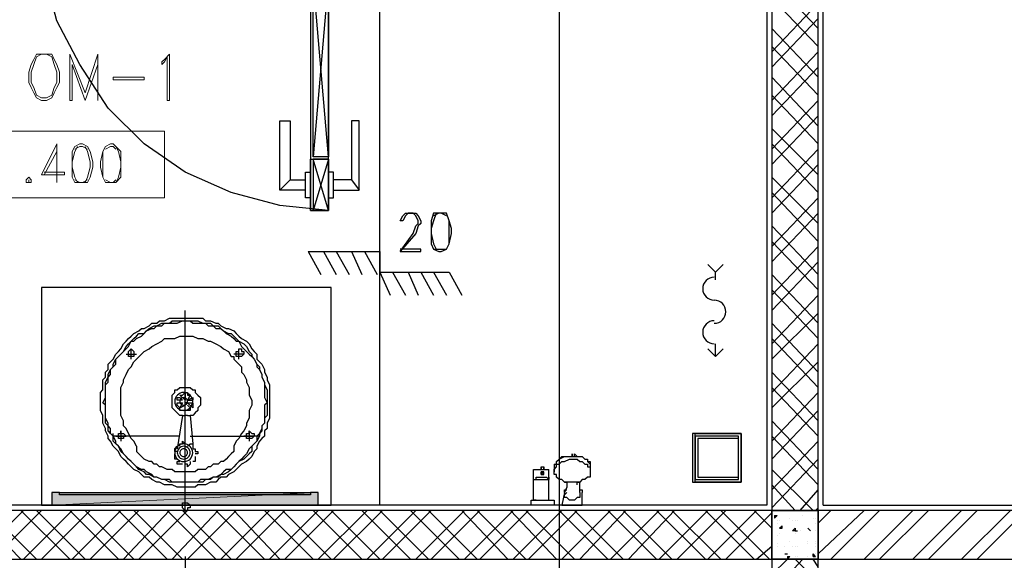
# Model space of a CAD drawing. Header units: millimetres. Extents: x 0 to 420, y 0 to 297.
# Tile 53 of 95: x 170 to 186, y 173 to 182. Entities that reach past the tile are written whole.
import ezdxf

# ---------------------------------------------------------------- set-up
doc = ezdxf.new("R2010")
doc.units = ezdxf.units.MM
doc.layers.add('FILL_FFFFFF', color=7, linetype='Continuous', true_color=0xffffff)
doc.layers.add('LINE_FFFFFF', color=7, linetype='Continuous', true_color=0xffffff)
doc.layers.add('LINE_000000', color=7, linetype='Continuous')

msp = doc.modelspace()

# ---------------------------------------------------------------- hatches: boundary and pattern name
at = {"layer": 'FILL_FFFFFF'}
h = msp.add_hatch(color=7, dxfattribs=at)
h.dxf.hatch_style = 1
h.paths.add_polyline_path([(170.646, 174.202), (175.048, 174.202), (170.646, 173.99), (170.646, 174.202)])
h = msp.add_hatch(color=7, dxfattribs=at)
h.dxf.hatch_style = 1
h.paths.add_polyline_path([(175.048, 174.202), (170.646, 173.99), (175.048, 173.99), (175.048, 174.202)])

# ---------------------------------------------------------------- linework, layer by layer
at = {"layer": 'LINE_000000', "lineweight": 25}
for p, q in [((179.028, 231.606), (179.028, 85.937)), ((183.388, 173.99), (183.388, 184.531)), ((176.064, 173.99), (176.064, 183.557)), ((175.218, 179.747), (174.964, 182.711)), ((175.218, 182.711), (174.964, 179.747)), ((183.303, 181.864), (182.541, 182.668)), ((183.303, 181.568), (182.541, 182.372)), ((182.541, 181.483), (183.303, 182.287)), ((182.541, 181.229), (183.303, 182.033)), ((183.303, 181.06), (182.541, 181.864)), ((183.303, 180.763), (182.541, 181.568)), ((182.541, 180.679), (183.303, 181.483)), ((182.541, 180.425), (183.303, 181.229)), ((183.303, 180.255), (182.541, 181.06)), ((183.303, 179.959), (182.541, 180.763)), ((182.541, 179.874), (183.303, 180.679)), ((182.541, 179.62), (183.303, 180.425)), ((183.303, 179.451), (182.541, 180.213)), ((183.303, 179.155), (182.541, 179.959)), ((182.541, 179.07), (183.303, 179.874)), ((175.218, 179.705), (174.964, 178.858)), ((175.218, 178.858), (174.964, 179.705)), ((182.541, 178.816), (183.303, 179.62)), ((183.303, 178.647), (182.541, 179.409)), ((174.583, 179.366), (174.413, 179.197)), ((175.599, 179.366), (175.726, 179.197)), ((183.303, 178.35), (182.541, 179.155)), ((182.541, 178.266), (183.303, 179.07)), ((182.541, 178.012), (183.303, 178.816)), ((176.403, 178.689), (176.403, 178.689)), ((183.303, 177.8), (182.541, 178.604)), ((183.303, 177.546), (182.541, 178.35)), ((182.541, 177.461), (183.303, 178.266)), ((174.879, 178.181), (176.064, 178.181)), ((174.879, 178.181), (175.091, 177.8)), ((175.133, 178.181), (175.345, 177.8)), ((175.345, 178.181), (175.556, 177.8)), ((175.599, 178.181), (175.768, 177.8)), ((175.81, 178.181), (176.022, 177.8)), ((176.064, 178.181), (176.064, 177.842)), ((182.541, 177.207), (183.303, 178.012)), ((176.064, 177.842), (177.207, 177.842)), ((176.064, 177.842), (176.234, 177.461)), ((176.276, 177.842), (176.488, 177.461)), ((176.53, 177.842), (176.699, 177.461)), ((176.742, 177.842), (176.953, 177.461)), ((176.953, 177.842), (177.165, 177.461)), ((177.207, 177.842), (177.419, 177.461)), ((181.61, 177.715), (181.61, 177.842)), ((183.303, 176.996), (182.541, 177.8)), ((183.303, 176.742), (182.541, 177.546)), ((182.541, 176.657), (183.303, 177.461)), ((172.847, 173.863), (172.847, 177.207)), ((182.541, 176.403), (183.303, 177.165)), ((183.303, 176.191), (182.541, 176.996)), ((181.61, 176.445), (181.61, 176.657)), ((183.303, 175.937), (182.541, 176.742)), ((182.541, 175.853), (183.303, 176.657)), ((171.873, 176.488), (172.043, 176.488)), ((171.958, 176.403), (171.958, 176.572)), ((172, 176.488), (172, 176.488)), ((173.821, 176.488), (173.651, 176.488)), ((173.736, 176.403), (173.736, 176.572)), ((173.821, 176.488), (173.821, 176.488)), ((182.541, 175.599), (183.303, 176.361)), ((183.303, 175.387), (182.541, 176.191)), ((172.762, 175.81), (172.847, 175.726)), ((183.303, 175.133), (182.541, 175.937)), ((182.541, 175.048), (183.303, 175.853)), ((172.72, 175.726), (172.72, 175.726)), ((172.805, 175.726), (172.72, 175.726)), ((172.762, 175.768), (172.805, 175.726)), ((172.847, 175.556), (172.847, 175.641)), ((172.847, 175.556), (172.847, 175.641)), ((172.889, 175.726), (172.974, 175.726)), ((172.889, 175.683), (172.974, 175.683)), ((172.889, 175.683), (172.974, 175.599)), ((172.889, 175.641), (172.932, 175.599)), ((172.974, 175.768), (172.974, 175.768)), ((172.974, 175.768), (172.974, 175.726)), ((172.974, 175.683), (172.974, 175.683)), ((172.805, 175.472), (172.72, 174.921)), ((172.805, 175.472), (172.805, 175.472)), ((172.805, 175.472), (172.847, 175.472)), ((172.889, 175.472), (172.847, 175.472)), ((172.889, 175.472), (172.889, 175.472)), ((172.889, 175.472), (172.932, 175.472)), ((172.932, 175.472), (172.974, 175.006)), ((182.541, 174.752), (183.303, 175.556)), ((183.303, 174.583), (182.541, 175.387)), ((171.789, 175.218), (171.789, 175.048)), ((173.905, 175.218), (173.905, 175.048)), ((171.873, 175.133), (171.873, 175.133)), ((172.932, 175.133), (173.99, 175.133)), ((173.99, 175.133), (173.821, 175.133)), ((173.99, 175.133), (173.99, 175.133)), ((173.99, 175.133), (173.99, 175.133)), ((183.303, 174.329), (182.541, 175.133)), ((182.541, 174.244), (183.303, 175.048)), ((172.043, 174.964), (172.043, 174.879)), ((172.762, 174.964), (172.762, 174.964)), ((172.847, 174.837), (172.847, 174.837)), ((172.847, 174.837), (172.847, 174.837)), ((173.651, 174.964), (173.651, 174.879)), ((172.72, 174.752), (172.72, 174.752)), ((172.805, 174.667), (172.805, 174.667)), ((173.016, 174.794), (173.016, 174.794)), ((178.943, 174.667), (178.943, 174.667)), ((178.943, 174.667), (178.943, 174.667)), ((178.943, 174.667), (178.943, 174.54)), ((179.197, 174.794), (179.197, 174.794)), ((179.536, 174.667), (179.536, 174.54)), ((182.541, 173.948), (183.303, 174.752)), ((178.731, 174.625), (178.731, 174.583)), ((178.731, 174.625), (178.731, 174.625)), ((178.731, 174.625), (178.774, 174.625)), ((178.731, 174.625), (178.731, 174.625)), ((178.731, 174.583), (178.731, 174.583)), ((178.731, 174.498), (178.731, 174.498)), ((178.731, 174.498), (178.731, 174.498)), ((178.731, 174.498), (178.731, 174.498)), ((178.731, 174.498), (178.731, 174.498)), ((178.774, 174.583), (178.774, 174.625)), ((178.774, 174.625), (178.774, 174.625)), ((178.774, 174.625), (178.774, 174.583)), ((178.774, 174.625), (178.774, 174.625)), ((178.774, 174.583), (178.774, 174.583)), ((178.774, 174.583), (178.774, 174.583)), ((178.858, 174.583), (178.858, 174.583)), ((178.943, 174.54), (178.943, 174.54)), ((179.536, 174.54), (179.536, 174.54)), ((183.219, 173.905), (182.541, 174.583)), ((178.604, 174.413), (178.604, 174.413)), ((178.604, 174.413), (178.604, 174.413)), ((178.604, 174.413), (178.604, 174.413)), ((178.604, 174.413), (178.647, 174.413)), ((178.647, 174.413), (178.647, 174.456)), ((178.647, 174.413), (178.647, 174.456)), ((178.647, 174.413), (178.647, 174.413)), ((178.647, 174.413), (178.647, 174.413)), ((178.647, 174.413), (178.647, 174.413)), ((178.647, 174.413), (178.647, 174.413)), ((178.816, 174.456), (178.858, 174.413)), ((178.858, 174.456), (178.858, 174.413)), ((178.858, 174.413), (178.858, 174.413)), ((178.858, 174.413), (178.858, 174.413)), ((178.858, 174.413), (178.858, 174.413)), ((178.858, 174.413), (178.858, 174.413)), ((178.858, 174.075), (178.858, 174.413)), ((178.858, 174.413), (178.858, 174.413)), ((179.155, 174.371), (179.155, 174.371)), ((179.155, 174.371), (179.155, 174.329)), ((179.366, 174.371), (179.366, 174.371)), ((182.922, 173.905), (182.541, 174.329)), ((179.366, 174.244), (179.366, 174.244)), ((183.007, 173.905), (183.303, 174.244)), ((178.562, 174.075), (178.562, 174.075)), ((178.858, 174.075), (178.858, 174.075)), ((178.943, 174.075), (178.943, 174.075)), ((179.155, 174.117), (179.155, 174.117)), ((179.366, 174.117), (179.366, 174.117)), ((170.138, 173.101), (169.333, 173.905)), ((169.376, 173.101), (170.18, 173.905)), ((170.392, 173.101), (169.587, 173.905)), ((169.672, 173.101), (170.476, 173.905)), ((170.942, 173.101), (170.138, 173.905)), ((170.18, 173.101), (170.984, 173.905)), ((171.196, 173.101), (170.392, 173.905)), ((170.476, 173.101), (171.281, 173.905)), ((171.746, 173.101), (170.942, 173.905)), ((170.984, 173.101), (171.789, 173.905)), ((172, 173.101), (171.196, 173.905)), ((171.281, 173.101), (172.085, 173.905)), ((172.551, 173.101), (171.746, 173.905)), ((171.831, 173.101), (172.593, 173.905)), ((172.805, 173.101), (172, 173.905)), ((172.085, 173.101), (172.889, 173.905)), ((173.355, 173.101), (172.551, 173.905)), ((172.635, 173.101), (173.397, 173.905)), ((173.609, 173.101), (172.805, 173.905)), ((172.889, 173.101), (173.694, 173.905)), ((174.159, 173.101), (173.355, 173.905)), ((173.44, 173.101), (174.244, 173.905)), ((174.413, 173.101), (173.651, 173.905)), ((173.694, 173.101), (174.498, 173.905)), ((174.964, 173.101), (174.159, 173.905)), ((174.244, 173.101), (175.048, 173.905)), ((175.26, 173.101), (174.456, 173.905)), ((174.498, 173.101), (175.302, 173.905)), ((175.768, 173.101), (174.964, 173.905)), ((175.048, 173.101), (175.853, 173.905)), ((176.064, 173.101), (175.26, 173.905)), ((175.302, 173.101), (176.107, 173.905)), ((176.572, 173.101), (175.768, 173.905)), ((175.853, 173.101), (176.657, 173.905)), ((176.869, 173.101), (176.064, 173.905)), ((176.107, 173.101), (176.911, 173.905)), ((177.377, 173.101), (176.572, 173.905)), ((176.657, 173.101), (177.461, 173.905)), ((177.673, 173.101), (176.869, 173.905)), ((176.911, 173.101), (177.715, 173.905)), ((178.181, 173.101), (177.419, 173.905)), ((177.461, 173.101), (178.266, 173.905)), ((178.477, 173.101), (177.673, 173.905)), ((177.715, 173.101), (178.52, 173.905)), ((178.985, 173.101), (178.223, 173.905)), ((178.266, 173.101), (179.07, 173.905)), ((179.282, 173.101), (178.477, 173.905)), ((178.52, 173.101), (179.324, 173.905)), ((178.562, 173.99), (178.562, 173.99)), ((178.943, 173.99), (178.943, 173.99)), ((179.832, 173.101), (179.028, 173.905)), ((179.07, 173.101), (179.874, 173.905)), ((180.086, 173.101), (179.282, 173.905)), ((179.366, 173.101), (180.128, 173.905)), ((179.409, 173.99), (179.409, 173.99)), ((180.636, 173.101), (179.832, 173.905)), ((179.874, 173.101), (180.679, 173.905)), ((180.89, 173.101), (180.086, 173.905)), ((180.171, 173.101), (180.933, 173.905)), ((181.441, 173.101), (180.636, 173.905)), ((180.679, 173.101), (181.483, 173.905)), ((181.695, 173.101), (180.89, 173.905)), ((180.975, 173.101), (181.779, 173.905)), ((182.245, 173.101), (181.441, 173.905)), ((181.483, 173.101), (182.287, 173.905)), ((182.499, 173.101), (181.695, 173.905)), ((181.779, 173.101), (182.541, 173.863)), ((182.541, 173.609), (182.245, 173.905)), ((182.541, 173.905), (182.499, 173.905)), ((183.261, 173.905), (183.303, 173.948)), ((183.303, 173.186), (184.065, 173.905)), ((183.303, 173.694), (183.515, 173.905)), ((183.515, 173.101), (184.319, 173.905)), ((184.065, 173.101), (184.87, 173.905)), ((184.319, 173.101), (185.124, 173.905)), ((184.87, 173.101), (185.674, 173.905)), ((185.124, 173.101), (185.928, 173.905)), ((185.674, 173.101), (186.478, 173.905)), ((185.928, 173.101), (186.732, 173.905)), ((182.584, 173.821), (182.626, 173.821)), ((182.584, 173.821), (182.584, 173.778)), ((182.584, 173.778), (182.626, 173.821)), ((182.626, 173.736), (182.626, 173.736)), ((182.626, 173.694), (182.626, 173.694)), ((182.668, 173.736), (182.668, 173.736)), ((182.838, 173.778), (182.838, 173.778)), ((182.88, 173.736), (182.88, 173.736)), ((182.922, 173.736), (182.922, 173.736)), ((182.965, 173.736), (182.965, 173.736)), ((183.049, 173.821), (183.049, 173.821)), ((183.219, 173.778), (183.219, 173.778)), ((183.261, 173.778), (183.261, 173.778)), ((183.261, 173.694), (183.261, 173.694)), ((182.668, 173.609), (182.711, 173.651)), ((182.668, 173.609), (182.711, 173.609)), ((182.668, 173.524), (182.668, 173.524)), ((182.668, 173.524), (182.668, 173.524)), ((182.711, 173.609), (182.711, 173.651)), ((182.88, 173.567), (182.88, 173.567)), ((182.922, 173.567), (182.965, 173.567)), ((182.922, 173.567), (182.965, 173.567)), ((182.922, 173.524), (182.922, 173.524)), ((182.965, 173.567), (182.965, 173.567)), ((183.007, 173.567), (183.007, 173.567)), ((183.134, 173.609), (183.134, 173.609)), ((183.134, 173.609), (183.176, 173.567)), ((183.176, 173.567), (183.134, 173.609)), ((183.261, 173.567), (183.261, 173.567)), ((183.303, 173.609), (183.303, 173.609)), ((182.626, 173.482), (182.626, 173.482)), ((182.626, 173.355), (182.626, 173.355)), ((182.838, 173.397), (182.838, 173.397)), ((183.134, 173.397), (183.134, 173.397)), ((183.134, 173.355), (183.134, 173.355)), ((183.261, 173.397), (183.261, 173.397)), ((183.261, 173.397), (183.261, 173.397)), ((183.261, 173.355), (183.261, 173.355)), ((183.303, 173.313), (183.303, 173.355)), ((182.287, 173.101), (182.541, 173.313)), ((182.541, 173.228), (182.541, 173.228)), ((182.626, 173.313), (182.626, 173.313)), ((182.753, 173.313), (182.753, 173.313)), ((182.88, 173.313), (182.88, 173.313)), ((182.922, 173.313), (182.922, 173.313)), ((182.965, 173.313), (182.965, 173.313)), ((183.261, 173.313), (183.261, 173.313)), ((183.303, 173.313), (183.303, 173.313)), ((172.847, 173.143), (172.847, 169.799)), ((182.541, 172.847), (182.795, 173.101)), ((182.541, 172.551), (183.049, 173.101)), ((182.753, 173.186), (182.795, 173.186)), ((182.753, 173.186), (182.795, 173.186)), ((182.795, 173.186), (182.795, 173.186)), ((182.795, 173.143), (182.838, 173.143)), ((182.795, 173.143), (182.795, 173.101)), ((182.795, 173.101), (182.838, 173.143)), ((182.922, 173.143), (182.922, 173.143)), ((183.303, 172.72), (182.922, 173.101)), ((182.965, 173.143), (182.965, 173.143)), ((183.134, 173.143), (183.134, 173.143)), ((183.219, 173.143), (183.219, 173.186)), ((183.261, 173.143), (183.219, 173.186)), ((183.219, 173.143), (183.261, 173.143)), ((183.303, 172.974), (183.219, 173.101)), ((183.261, 173.186), (183.261, 173.186))]:
    msp.add_line(p, q, dxfattribs=at)
at = {"layer": 'LINE_000000', "lineweight": 5}
msp.add_line((171.196, 173.99), (165.566, 173.99), dxfattribs=at)
at = {"layer": 'LINE_000000', "lineweight": 25}
for points in [[(175.218, 178.858), (174.413, 178.943), (173.609, 179.155), (172.847, 179.493), (172.17, 179.959), (171.577, 180.552), (171.111, 181.271), (170.73, 181.991), (170.519, 182.795), (170.476, 183.642)], [(182.457, 183.557), (182.457, 173.99), (163.28, 173.99), (163.28, 183.557)], [(175.048, 182.711), (174.921, 182.711), (174.921, 179.705), (175.218, 179.705), (174.964, 179.705), (174.964, 178.858), (175.218, 178.858), (175.218, 179.705), (175.218, 178.858), (174.921, 178.858), (174.921, 179.705), (175.218, 179.705)], [(174.837, 179.197), (174.413, 179.197), (174.413, 180.34), (174.583, 180.34), (174.583, 179.366), (174.837, 179.366)], [(175.302, 179.197), (175.726, 179.197), (175.726, 180.34), (175.599, 180.34), (175.599, 179.366), (175.302, 179.366)], [(174.921, 179.747), (174.921, 178.858), (175.218, 178.858)], [(174.921, 179.07), (174.837, 179.07), (174.837, 179.493), (174.921, 179.493)], [(175.218, 179.07), (175.302, 179.07), (175.302, 179.493), (175.218, 179.493)], [(176.403, 178.181), (176.615, 178.477), (176.657, 178.604), (176.699, 178.647), (176.699, 178.689), (176.657, 178.774), (176.615, 178.816), (176.53, 178.816), (176.488, 178.774), (176.445, 178.689), (176.403, 178.689), (176.445, 178.774), (176.488, 178.816), (176.53, 178.816), (176.615, 178.816), (176.657, 178.816), (176.699, 178.774), (176.742, 178.689), (176.742, 178.647), (176.699, 178.604), (176.657, 178.477), (176.403, 178.181), (176.742, 178.181), (176.742, 178.223), (176.403, 178.223)], [(176.996, 178.816), (176.953, 178.689), (176.911, 178.562), (176.911, 178.477), (176.953, 178.308), (176.996, 178.223)], [(176.953, 178.223), (177.038, 178.223), (177.08, 178.223), (177.165, 178.223), (177.207, 178.308), (177.207, 178.477), (177.207, 178.562), (177.207, 178.689), (177.165, 178.816)], [(177.165, 178.774), (177.08, 178.816), (177.038, 178.816), (176.953, 178.774)], [(181.737, 177.969), (181.61, 177.842), (181.483, 177.969)], [(181.589, 177.758), (181.55, 177.754), (181.515, 177.743), (181.482, 177.725), (181.454, 177.702), (181.431, 177.674), (181.413, 177.641), (181.402, 177.606), (181.398, 177.567), (181.402, 177.529), (181.413, 177.493), (181.431, 177.461), (181.454, 177.432), (181.482, 177.409), (181.515, 177.392), (181.55, 177.381), (181.589, 177.377)], [(181.589, 176.996), (181.627, 177), (181.663, 177.011), (181.695, 177.028), (181.724, 177.051), (181.747, 177.08), (181.764, 177.112), (181.775, 177.148), (181.779, 177.186), (181.775, 177.225), (181.764, 177.26), (181.747, 177.293), (181.724, 177.321), (181.695, 177.344), (181.663, 177.362), (181.627, 177.373), (181.589, 177.377)], [(181.589, 177.038), (181.55, 177.034), (181.515, 177.023), (181.482, 177.005), (181.454, 176.982), (181.431, 176.954), (181.413, 176.922), (181.402, 176.886), (181.398, 176.847), (181.402, 176.809), (181.413, 176.773), (181.431, 176.741), (181.454, 176.713), (181.482, 176.69), (181.515, 176.672), (181.55, 176.661), (181.589, 176.657)], [(172.043, 174.964), (172, 175.048), (171.958, 175.091), (171.916, 175.175), (171.873, 175.26), (171.831, 175.302), (171.831, 175.387), (171.789, 175.472), (171.789, 175.556), (171.789, 175.641), (171.789, 175.683), (171.789, 175.768), (171.789, 175.853), (171.789, 175.937), (171.831, 176.022), (171.831, 176.064), (171.873, 176.149), (171.916, 176.234), (171.958, 176.276), (172, 176.361), (172.043, 176.403), (172.127, 176.488), (172.17, 176.53), (172.254, 176.572), (172.297, 176.615), (172.381, 176.657), (172.466, 176.699), (172.508, 176.742), (172.593, 176.742), (172.678, 176.742), (172.762, 176.784), (172.847, 176.784), (172.932, 176.784), (172.974, 176.784), (173.059, 176.742), (173.143, 176.742), (173.228, 176.699), (173.27, 176.699), (173.355, 176.657), (173.44, 176.615), (173.482, 176.572), (173.567, 176.53), (173.609, 176.445), (173.651, 176.445), (173.651, 176.403), (173.736, 176.318), (173.778, 176.276), (173.778, 176.191), (173.821, 176.149), (173.863, 176.064), (173.863, 176.022), (173.905, 175.937), (173.905, 175.853), (173.905, 175.81), (173.948, 175.726), (173.948, 175.641), (173.905, 175.556), (173.905, 175.514), (173.905, 175.429), (173.863, 175.345), (173.863, 175.302), (173.821, 175.218), (173.778, 175.175), (173.736, 175.091), (173.694, 175.048), (173.651, 174.964)], [(181.737, 176.572), (181.61, 176.445), (181.483, 176.572)], [(172.805, 175.472), (172.762, 175.472), (172.72, 175.514), (172.678, 175.556), (172.635, 175.599), (172.635, 175.641), (172.635, 175.683), (172.635, 175.726), (172.635, 175.768), (172.635, 175.81), (172.678, 175.853), (172.678, 175.895), (172.72, 175.895), (172.762, 175.937), (172.805, 175.937), (172.889, 175.937), (172.932, 175.937), (172.974, 175.895), (173.016, 175.895), (173.016, 175.853), (173.059, 175.81), (173.101, 175.768), (173.101, 175.726), (173.101, 175.683), (173.101, 175.641), (173.059, 175.599), (173.059, 175.556), (173.016, 175.514), (172.974, 175.472), (172.932, 175.472)], [(172.762, 175.81), (172.805, 175.81), (172.847, 175.853), (172.889, 175.853), (172.889, 175.81), (172.932, 175.81)], [(172.932, 175.81), (172.889, 175.726), (172.974, 175.768)], [(172.72, 175.726), (172.72, 175.768), (172.762, 175.768)], [(172.847, 175.556), (172.805, 175.556), (172.762, 175.556), (172.762, 175.599), (172.847, 175.641)], [(172.974, 175.683), (172.974, 175.641), (172.974, 175.599)], [(172.932, 175.599), (172.932, 175.556), (172.889, 175.556), (172.847, 175.556)], [(171.704, 175.133), (171.662, 175.133), (171.662, 175.175)], [(174.075, 175.175), (174.075, 175.133), (174.032, 175.133), (173.99, 175.133)], [(172.762, 175.133), (171.704, 175.133), (171.873, 175.133)], [(172.762, 174.964), (172.762, 175.006), (172.805, 175.006), (172.805, 175.048), (172.847, 175.006)], [(172.889, 174.964), (172.932, 175.006), (172.974, 175.006), (172.974, 174.964), (172.974, 174.921)], [(173.651, 174.879), (173.609, 174.837), (173.567, 174.794), (173.524, 174.752), (173.482, 174.71), (173.44, 174.71), (173.397, 174.667), (173.313, 174.667), (173.27, 174.625), (173.228, 174.625), (173.186, 174.583), (173.143, 174.583), (173.059, 174.583), (173.016, 174.54), (172.974, 174.54), (172.889, 174.54), (172.847, 174.54), (172.805, 174.54), (172.762, 174.54), (172.678, 174.54), (172.635, 174.583), (172.593, 174.583), (172.551, 174.583), (172.466, 174.625), (172.424, 174.625), (172.381, 174.667), (172.339, 174.667), (172.297, 174.71), (172.254, 174.71), (172.17, 174.752), (172.127, 174.794), (172.085, 174.837), (172.043, 174.879)], [(172.72, 174.879), (172.678, 174.879), (172.678, 174.921), (172.72, 174.964), (172.72, 174.921)], [(172.72, 174.752), (172.678, 174.752), (172.678, 174.794), (172.678, 174.837)], [(172.974, 174.921), (173.016, 174.921), (173.016, 174.879), (173.059, 174.879), (173.059, 174.837), (173.016, 174.837)], [(179.282, 174.794), (179.282, 174.837), (179.324, 174.794)], [(172.805, 174.667), (172.762, 174.667), (172.72, 174.667), (172.72, 174.71), (172.762, 174.71)], [(172.932, 174.71), (172.932, 174.667), (172.889, 174.625), (172.889, 174.667), (172.847, 174.667)], [(173.016, 174.794), (173.016, 174.752), (173.016, 174.71), (172.974, 174.71)], [(178.943, 174.667), (178.985, 174.667), (178.985, 174.71), (179.028, 174.752), (179.112, 174.794), (179.155, 174.794), (179.197, 174.794), (179.239, 174.794), (179.324, 174.794), (179.366, 174.794), (179.409, 174.794), (179.451, 174.752), (179.493, 174.752), (179.493, 174.71), (179.536, 174.667)], [(178.943, 174.667), (178.985, 174.667), (178.985, 174.71), (179.028, 174.752), (179.07, 174.794), (179.155, 174.794), (179.197, 174.794), (179.239, 174.794), (179.324, 174.794), (179.366, 174.794), (179.409, 174.794), (179.451, 174.752), (179.493, 174.752), (179.493, 174.71), (179.536, 174.71), (179.536, 174.667)], [(178.943, 174.54), (178.943, 174.583), (178.985, 174.625), (178.985, 174.667), (179.028, 174.667), (179.07, 174.71), (179.112, 174.71), (179.197, 174.752), (179.239, 174.752), (179.324, 174.752), (179.366, 174.71), (179.409, 174.71), (179.451, 174.667), (179.493, 174.667), (179.493, 174.625), (179.536, 174.625), (179.536, 174.583), (179.536, 174.54)], [(178.604, 174.583), (178.647, 174.583), (178.731, 174.583), (178.858, 174.583)], [(178.604, 174.413), (178.604, 174.498), (178.604, 174.583)], [(178.689, 174.583), (178.731, 174.583), (178.731, 174.625)], [(178.858, 174.413), (178.858, 174.498), (178.858, 174.583)], [(179.536, 174.54), (179.536, 174.498), (179.536, 174.456), (179.493, 174.456), (179.451, 174.413), (179.409, 174.413), (179.366, 174.371), (179.324, 174.371), (179.239, 174.371), (179.197, 174.371), (179.112, 174.371), (179.07, 174.413), (179.028, 174.413), (178.985, 174.456), (178.985, 174.498), (178.943, 174.498), (178.943, 174.54)], [(178.604, 174.413), (178.647, 174.413), (178.647, 174.456), (178.689, 174.456), (178.731, 174.456), (178.774, 174.456), (178.816, 174.456), (178.858, 174.413)], [(178.647, 174.075), (178.604, 174.075), (178.604, 174.413), (178.858, 174.413)], [(178.647, 174.413), (178.647, 174.456), (178.689, 174.456), (178.731, 174.456), (178.774, 174.456), (178.816, 174.456), (178.858, 174.413)], [(179.112, 174.371), (179.155, 174.371), (179.155, 174.286), (179.112, 174.202)], [(179.324, 174.329), (179.324, 174.371), (179.366, 174.371)], [(179.366, 174.202), (179.366, 174.286), (179.366, 174.371)], [(170.773, 174.202), (170.646, 174.202), (170.646, 173.99), (175.048, 173.99), (175.048, 174.202), (174.921, 174.202)], [(179.112, 174.202), (179.07, 173.99), (179.409, 173.99), (179.409, 174.202)], [(179.112, 174.202), (179.112, 174.244), (179.155, 174.244)], [(179.112, 174.117), (179.112, 174.159), (179.155, 174.202)], [(179.366, 174.202), (179.366, 174.159), (179.366, 174.117), (179.324, 174.117), (179.282, 174.075), (179.239, 174.075), (179.197, 174.075), (179.155, 174.117), (179.112, 174.117)], [(179.366, 174.244), (179.409, 174.244), (179.409, 174.202)], [(172.762, 173.99), (172.932, 173.99), (172.932, 173.948), (172.889, 173.948), (172.889, 173.905), (172.847, 173.905), (172.805, 173.948), (172.805, 173.99), (172.805, 174.032), (172.847, 174.032), (172.889, 174.032), (172.932, 173.99)], [(183.388, 173.99), (194.014, 173.99), (194.014, 169.884)]]:
    msp.add_lwpolyline(points, dxfattribs=at)
for points in [[(182.541, 173.905), (183.303, 173.905), (183.303, 183.642), (182.541, 183.642), (182.541, 173.905)], [(175.218, 182.711), (175.218, 179.747), (174.964, 179.747), (174.964, 182.711), (175.218, 182.711), (174.921, 182.711), (174.921, 179.705), (175.218, 179.705), (175.218, 182.711)], [(177.038, 178.816), (176.953, 178.816), (176.911, 178.689), (176.911, 178.562), (176.911, 178.477), (176.911, 178.308), (176.953, 178.223), (177.038, 178.181), (177.08, 178.181), (177.165, 178.223), (177.207, 178.308), (177.25, 178.477), (177.25, 178.562), (177.207, 178.689), (177.165, 178.816), (177.08, 178.816), (177.038, 178.816)], [(170.476, 173.99), (175.26, 173.99), (175.26, 177.588), (170.476, 177.588), (170.476, 173.99)], [(172.847, 177.08), (172.932, 177.08), (173.016, 177.08), (173.059, 177.08), (173.143, 177.08), (173.186, 177.038), (173.27, 177.038), (173.355, 176.996), (173.397, 176.996), (173.44, 176.953), (173.524, 176.911), (173.567, 176.911), (173.651, 176.869), (173.694, 176.826), (173.736, 176.784), (173.778, 176.742), (173.863, 176.699), (173.905, 176.657), (173.948, 176.572), (173.99, 176.53), (174.032, 176.488), (174.032, 176.403), (174.075, 176.361), (174.117, 176.318), (174.159, 176.234), (174.159, 176.191), (174.202, 176.107), (174.202, 176.064), (174.244, 175.98), (174.244, 175.895), (174.244, 175.853), (174.244, 175.768), (174.244, 175.683), (174.244, 175.641), (174.244, 175.556), (174.244, 175.472), (174.244, 175.429), (174.202, 175.345), (174.202, 175.26), (174.159, 175.218), (174.159, 175.133), (174.117, 175.091), (174.075, 175.048), (174.032, 174.964), (174.032, 174.921), (173.99, 174.879), (173.948, 174.794), (173.905, 174.752), (173.863, 174.71), (173.778, 174.667), (173.736, 174.625), (173.694, 174.583), (173.651, 174.54), (173.567, 174.498), (173.524, 174.456), (173.44, 174.456), (173.397, 174.413), (173.355, 174.371), (173.27, 174.371), (173.186, 174.329), (173.143, 174.329), (173.059, 174.329), (173.016, 174.286), (172.932, 174.286), (172.847, 174.286), (172.762, 174.286), (172.72, 174.286), (172.635, 174.329), (172.593, 174.329), (172.508, 174.329), (172.424, 174.371), (172.381, 174.371), (172.297, 174.413), (172.254, 174.456), (172.17, 174.456), (172.127, 174.498), (172.085, 174.54), (172, 174.583), (171.958, 174.625), (171.916, 174.667), (171.873, 174.71), (171.831, 174.752), (171.789, 174.794), (171.746, 174.879), (171.704, 174.921), (171.662, 174.964), (171.619, 175.048), (171.577, 175.091), (171.577, 175.133), (171.535, 175.218), (171.535, 175.26), (171.492, 175.345), (171.492, 175.429), (171.492, 175.472), (171.45, 175.556), (171.45, 175.641), (171.45, 175.683), (171.45, 175.768), (171.45, 175.853), (171.492, 175.895), (171.492, 175.98), (171.492, 176.064), (171.535, 176.107), (171.535, 176.191), (171.577, 176.234), (171.577, 176.318), (171.619, 176.361), (171.662, 176.403), (171.704, 176.488), (171.746, 176.53), (171.789, 176.572), (171.831, 176.657), (171.873, 176.699), (171.916, 176.742), (171.958, 176.784), (172, 176.826), (172.085, 176.869), (172.127, 176.911), (172.17, 176.911), (172.254, 176.953), (172.297, 176.996), (172.381, 176.996), (172.424, 177.038), (172.508, 177.038), (172.593, 177.08), (172.635, 177.08), (172.72, 177.08), (172.762, 177.08), (172.847, 177.08)], [(172.847, 174.371), (172.805, 174.371), (172.72, 174.371), (172.635, 174.371), (172.593, 174.371), (172.508, 174.413), (172.466, 174.413), (172.381, 174.456), (172.339, 174.456), (172.254, 174.498), (172.212, 174.498), (172.17, 174.54), (172.085, 174.583), (172.043, 174.625), (172, 174.667), (171.958, 174.71), (171.916, 174.752), (171.873, 174.794), (171.831, 174.837), (171.789, 174.879), (171.746, 174.964), (171.704, 175.006), (171.662, 175.048), (171.662, 175.133), (171.619, 175.175), (171.577, 175.218), (171.577, 175.302), (171.535, 175.345), (171.535, 175.429), (171.535, 175.472), (171.535, 175.556), (171.535, 175.641), (171.492, 175.683), (171.535, 175.768), (171.535, 175.853), (171.535, 175.895), (171.535, 175.98), (171.535, 176.022), (171.577, 176.107), (171.577, 176.149), (171.619, 176.234), (171.662, 176.276), (171.662, 176.318), (171.704, 176.403), (171.746, 176.445), (171.789, 176.488), (171.831, 176.53), (171.873, 176.615), (171.916, 176.657), (171.958, 176.699), (172, 176.742), (172.043, 176.784), (172.085, 176.826), (172.17, 176.826), (172.212, 176.869), (172.254, 176.911), (172.339, 176.953), (172.381, 176.953), (172.466, 176.996), (172.508, 176.996), (172.593, 176.996), (172.635, 177.038), (172.72, 177.038), (172.805, 177.038), (172.847, 177.038), (172.932, 177.038), (172.974, 177.038), (173.059, 177.038), (173.143, 176.996), (173.186, 176.996), (173.27, 176.996), (173.313, 176.953), (173.397, 176.953), (173.44, 176.911), (173.482, 176.869), (173.567, 176.826), (173.609, 176.826), (173.651, 176.784), (173.694, 176.742), (173.736, 176.699), (173.821, 176.657), (173.863, 176.615), (173.905, 176.53), (173.948, 176.488), (173.948, 176.445), (173.99, 176.403), (174.032, 176.318), (174.075, 176.276), (174.075, 176.234), (174.117, 176.149), (174.117, 176.107), (174.159, 176.022), (174.159, 175.98), (174.202, 175.895), (174.202, 175.853), (174.202, 175.768), (174.202, 175.683), (174.202, 175.641), (174.202, 175.556), (174.202, 175.472), (174.159, 175.429), (174.159, 175.345), (174.117, 175.302), (174.117, 175.218), (174.075, 175.175), (174.075, 175.133), (174.032, 175.048), (173.99, 175.006), (173.948, 174.964), (173.948, 174.879), (173.905, 174.837), (173.863, 174.794), (173.821, 174.752), (173.736, 174.71), (173.694, 174.667), (173.651, 174.625), (173.609, 174.583), (173.567, 174.54), (173.482, 174.498), (173.44, 174.498), (173.397, 174.456), (173.313, 174.456), (173.27, 174.413), (173.186, 174.413), (173.143, 174.371), (173.059, 174.371), (172.974, 174.371), (172.932, 174.371), (172.847, 174.371)], [(172.847, 174.371), (172.805, 174.371), (172.72, 174.371), (172.635, 174.371), (172.593, 174.413), (172.508, 174.413), (172.466, 174.413), (172.381, 174.456), (172.339, 174.456), (172.297, 174.498), (172.212, 174.54), (172.17, 174.583), (172.127, 174.583), (172.043, 174.625), (172, 174.667), (171.958, 174.71), (171.916, 174.752), (171.873, 174.794), (171.831, 174.837), (171.789, 174.921), (171.746, 174.964), (171.704, 175.006), (171.704, 175.048), (171.662, 175.133), (171.619, 175.175), (171.619, 175.26), (171.577, 175.302), (171.577, 175.345), (171.535, 175.429), (171.535, 175.514), (171.535, 175.556), (171.535, 175.641), (171.535, 175.683), (171.535, 175.768), (171.535, 175.853), (171.535, 175.895), (171.535, 175.98), (171.577, 176.022), (171.577, 176.107), (171.619, 176.149), (171.619, 176.234), (171.662, 176.276), (171.704, 176.318), (171.704, 176.403), (171.746, 176.445), (171.789, 176.488), (171.831, 176.53), (171.873, 176.572), (171.916, 176.615), (171.958, 176.699), (172, 176.699), (172.043, 176.742), (172.127, 176.784), (172.17, 176.826), (172.212, 176.869), (172.297, 176.911), (172.339, 176.911), (172.381, 176.953), (172.466, 176.953), (172.508, 176.996), (172.593, 176.996), (172.635, 176.996), (172.72, 176.996), (172.805, 177.038), (172.847, 177.038), (172.932, 177.038), (172.974, 176.996), (173.059, 176.996), (173.101, 176.996), (173.186, 176.996), (173.228, 176.953), (173.313, 176.953), (173.355, 176.911), (173.44, 176.911), (173.482, 176.869), (173.524, 176.826), (173.609, 176.784), (173.651, 176.742), (173.694, 176.699), (173.736, 176.699), (173.778, 176.615), (173.821, 176.572), (173.863, 176.53), (173.905, 176.488), (173.948, 176.445), (173.99, 176.403), (174.032, 176.318), (174.032, 176.276), (174.075, 176.234), (174.117, 176.149), (174.117, 176.107), (174.159, 176.022), (174.159, 175.98), (174.159, 175.895), (174.159, 175.853), (174.159, 175.768), (174.202, 175.683), (174.159, 175.641), (174.159, 175.556), (174.159, 175.514), (174.159, 175.429), (174.159, 175.345), (174.117, 175.302), (174.117, 175.26), (174.075, 175.175), (174.032, 175.133), (174.032, 175.048), (173.99, 175.006), (173.948, 174.964), (173.905, 174.921), (173.863, 174.837), (173.821, 174.794), (173.778, 174.752), (173.736, 174.71), (173.694, 174.667), (173.651, 174.625), (173.609, 174.583), (173.524, 174.583), (173.482, 174.54), (173.44, 174.498), (173.355, 174.456), (173.313, 174.456), (173.228, 174.413), (173.186, 174.413), (173.101, 174.413), (173.059, 174.371), (172.974, 174.371), (172.932, 174.371), (172.847, 174.371)], [(172, 176.488), (172, 176.445), (171.958, 176.445), (171.916, 176.445), (171.916, 176.488), (171.916, 176.53), (171.958, 176.572), (172, 176.53), (172, 176.488)], [(173.821, 176.488), (173.778, 176.445), (173.736, 176.445), (173.694, 176.445), (173.694, 176.488), (173.694, 176.53), (173.736, 176.53), (173.736, 176.572), (173.778, 176.572), (173.778, 176.53), (173.821, 176.53), (173.821, 176.488)], [(172.974, 175.704), (172.971, 175.734), (172.962, 175.762), (172.949, 175.787), (172.931, 175.809), (172.909, 175.827), (172.884, 175.841), (172.856, 175.85), (172.826, 175.853), (172.796, 175.85), (172.768, 175.841), (172.743, 175.827), (172.721, 175.809), (172.703, 175.787), (172.689, 175.762), (172.681, 175.734), (172.678, 175.704), (172.681, 175.675), (172.689, 175.647), (172.703, 175.622), (172.721, 175.6), (172.743, 175.582), (172.768, 175.568), (172.796, 175.559), (172.826, 175.556), (172.856, 175.559), (172.884, 175.568), (172.909, 175.582), (172.931, 175.6), (172.949, 175.622), (172.962, 175.647), (172.971, 175.675), (172.974, 175.704)], [(172.847, 175.853), (172.847, 175.726), (172.847, 175.853)], [(172.72, 175.683), (172.805, 175.683), (172.762, 175.599), (172.72, 175.641), (172.72, 175.683)], [(172.889, 175.704), (172.888, 175.717), (172.884, 175.729), (172.878, 175.74), (172.871, 175.749), (172.861, 175.757), (172.851, 175.763), (172.839, 175.767), (172.826, 175.768), (172.813, 175.767), (172.801, 175.763), (172.79, 175.757), (172.781, 175.749), (172.773, 175.74), (172.767, 175.729), (172.764, 175.717), (172.762, 175.704), (172.764, 175.692), (172.767, 175.68), (172.773, 175.669), (172.781, 175.66), (172.79, 175.652), (172.801, 175.646), (172.813, 175.642), (172.826, 175.641), (172.839, 175.642), (172.851, 175.646), (172.861, 175.652), (172.871, 175.66), (172.878, 175.669), (172.884, 175.68), (172.888, 175.692), (172.889, 175.704)], [(172.847, 175.683), (172.847, 175.683), (172.889, 175.683), (172.847, 175.683)], [(171.873, 175.133), (171.831, 175.133), (171.831, 175.091), (171.789, 175.091), (171.746, 175.091), (171.746, 175.133), (171.746, 175.175), (171.789, 175.175), (171.789, 175.218), (171.789, 175.175), (171.831, 175.175), (171.873, 175.133)], [(173.99, 175.133), (173.948, 175.091), (173.905, 175.091), (173.863, 175.091), (173.863, 175.133), (173.863, 175.175), (173.905, 175.175), (173.905, 175.218), (173.948, 175.175), (173.99, 175.175), (173.99, 175.133)], [(173.99, 175.133), (173.948, 175.091), (173.905, 175.091), (173.863, 175.091), (173.863, 175.133), (173.863, 175.175), (173.905, 175.175), (173.905, 175.218), (173.948, 175.175), (173.99, 175.175), (173.99, 175.133)], [(182.033, 174.371), (181.271, 174.371), (181.271, 175.175), (182.033, 175.175), (182.033, 174.371), (182.033, 175.175), (181.229, 175.175), (181.229, 174.371), (182.033, 174.371)], [(172.974, 174.858), (172.971, 174.888), (172.962, 174.916), (172.949, 174.941), (172.931, 174.963), (172.909, 174.981), (172.884, 174.994), (172.856, 175.003), (172.826, 175.006), (172.796, 175.003), (172.768, 174.994), (172.743, 174.981), (172.721, 174.963), (172.703, 174.941), (172.689, 174.916), (172.681, 174.888), (172.678, 174.858), (172.681, 174.828), (172.689, 174.8), (172.703, 174.775), (172.721, 174.753), (172.743, 174.735), (172.768, 174.721), (172.796, 174.713), (172.826, 174.71), (172.856, 174.713), (172.884, 174.721), (172.909, 174.735), (172.931, 174.753), (172.949, 174.775), (172.962, 174.8), (172.971, 174.828), (172.974, 174.858)], [(181.991, 174.413), (181.991, 175.133), (181.271, 175.133), (181.271, 174.413), (181.991, 174.413)], [(181.991, 174.456), (181.991, 175.091), (181.314, 175.091), (181.314, 174.456), (181.991, 174.456)], [(172.932, 174.858), (172.93, 174.879), (172.923, 174.899), (172.914, 174.917), (172.901, 174.933), (172.885, 174.946), (172.867, 174.955), (172.847, 174.962), (172.826, 174.964), (172.805, 174.962), (172.785, 174.955), (172.767, 174.946), (172.751, 174.933), (172.738, 174.917), (172.728, 174.899), (172.722, 174.879), (172.72, 174.858), (172.722, 174.837), (172.728, 174.817), (172.738, 174.799), (172.751, 174.783), (172.767, 174.77), (172.785, 174.76), (172.805, 174.754), (172.826, 174.752), (172.847, 174.754), (172.867, 174.76), (172.885, 174.77), (172.901, 174.783), (172.914, 174.799), (172.923, 174.817), (172.93, 174.837), (172.932, 174.858)], [(172.889, 174.858), (172.888, 174.871), (172.884, 174.883), (172.878, 174.893), (172.871, 174.903), (172.861, 174.91), (172.851, 174.916), (172.839, 174.92), (172.826, 174.921), (172.813, 174.92), (172.801, 174.916), (172.79, 174.91), (172.781, 174.903), (172.773, 174.893), (172.767, 174.883), (172.764, 174.871), (172.762, 174.858), (172.764, 174.845), (172.767, 174.833), (172.773, 174.822), (172.781, 174.813), (172.79, 174.805), (172.801, 174.799), (172.813, 174.796), (172.826, 174.794), (172.839, 174.796), (172.851, 174.799), (172.861, 174.805), (172.871, 174.813), (172.878, 174.822), (172.884, 174.833), (172.888, 174.845), (172.889, 174.858)], [(179.239, 174.794), (179.239, 174.837), (179.239, 174.794)], [(178.731, 174.498), (178.731, 174.54), (178.774, 174.54), (178.731, 174.498)], [(178.731, 174.498), (178.774, 174.498), (178.774, 174.54), (178.731, 174.54), (178.731, 174.498)], [(178.731, 174.498), (178.774, 174.498), (178.774, 174.54), (178.731, 174.54), (178.731, 174.498)], [(174.921, 174.159), (170.773, 174.159), (170.773, 174.202), (174.921, 174.202), (174.921, 174.159)], [(178.943, 173.99), (178.562, 173.99), (178.562, 174.075), (178.943, 174.075), (178.943, 173.99)], [(182.541, 173.101), (182.541, 173.905), (163.068, 173.905), (163.068, 173.101), (182.541, 173.101)], [(183.303, 173.905), (182.541, 173.905), (182.541, 173.101), (183.303, 173.101), (183.303, 173.905)], [(193.167, 173.101), (193.167, 173.905), (183.303, 173.905), (183.303, 173.101), (193.167, 173.101)], [(182.88, 173.567), (182.922, 173.609), (182.922, 173.567), (182.88, 173.567)], [(182.541, 163.364), (183.303, 163.364), (183.303, 173.101), (182.541, 173.101), (182.541, 163.364)]]:
    msp.add_lwpolyline(points, close=True, dxfattribs=at)
at = {"layer": 'LINE_000000', "lineweight": 13}
for points in [[(170.476, 181.441), (170.392, 181.441), (170.349, 181.356), (170.307, 181.271), (170.265, 181.144), (170.265, 180.975), (170.307, 180.89), (170.349, 180.806), (170.392, 180.721), (170.476, 180.679), (170.561, 180.679), (170.646, 180.721), (170.688, 180.806), (170.73, 180.89), (170.773, 180.975), (170.773, 181.144), (170.73, 181.271), (170.688, 181.356), (170.646, 181.441), (170.561, 181.441), (170.476, 181.441), (170.392, 181.398), (170.349, 181.271), (170.307, 181.144), (170.307, 180.975), (170.349, 180.89), (170.392, 180.763), (170.476, 180.721), (170.561, 180.721), (170.646, 180.763), (170.688, 180.89), (170.73, 180.975), (170.73, 181.144), (170.688, 181.271), (170.646, 181.398), (170.561, 181.441), (170.476, 181.441)], [(171.408, 181.441), (171.196, 180.806), (170.942, 181.441), (170.942, 180.679), (170.984, 180.679), (170.984, 181.271), (171.196, 180.679), (171.408, 181.271), (171.408, 180.679), (171.408, 181.441)], [(172.593, 180.679), (172.551, 180.679), (172.551, 181.398), (172.508, 181.314), (172.466, 181.271), (172.466, 181.314), (172.508, 181.356), (172.593, 181.441), (172.593, 180.679)], [(172.17, 181.017), (172.17, 181.06), (171.662, 181.06), (171.662, 181.017), (172.17, 181.017)], [(172.508, 180.171), (172.508, 179.07), (166.836, 179.07), (166.836, 180.171), (172.508, 180.171)], [(171.111, 179.959), (171.027, 179.917), (170.984, 179.832), (170.984, 179.663), (170.984, 179.578), (170.984, 179.409), (171.027, 179.324), (171.111, 179.324), (171.154, 179.324), (171.238, 179.324), (171.281, 179.409), (171.323, 179.578), (171.323, 179.663), (171.281, 179.832), (171.238, 179.917), (171.154, 179.959), (171.111, 179.959)], [(171.619, 179.959), (171.535, 179.917), (171.492, 179.832), (171.45, 179.663), (171.45, 179.578), (171.492, 179.409), (171.535, 179.324), (171.619, 179.324), (171.662, 179.324), (171.704, 179.324), (171.789, 179.409), (171.789, 179.578), (171.789, 179.663), (171.789, 179.832), (171.704, 179.917), (171.662, 179.959), (171.619, 179.959)], [(170.265, 179.409), (170.222, 179.366), (170.222, 179.324), (170.265, 179.324), (170.307, 179.324), (170.307, 179.366), (170.265, 179.409)], [(170.265, 179.366), (170.265, 179.324), (170.265, 179.366)]]:
    msp.add_lwpolyline(points, close=True, dxfattribs=at)
for points in [[(170.519, 179.451), (170.73, 179.832), (170.73, 179.324), (170.73, 179.959), (170.476, 179.451), (170.857, 179.451), (170.857, 179.493), (170.519, 179.493)], [(171.069, 179.917), (171.027, 179.832), (170.984, 179.663), (170.984, 179.578), (171.027, 179.409), (171.069, 179.324)], [(171.238, 179.874), (171.154, 179.917), (171.111, 179.917), (171.027, 179.874)], [(171.196, 179.324), (171.238, 179.409), (171.281, 179.578), (171.281, 179.663), (171.238, 179.832), (171.196, 179.917)], [(171.535, 179.917), (171.492, 179.832), (171.492, 179.663), (171.492, 179.578), (171.492, 179.409), (171.535, 179.324)], [(171.704, 179.874), (171.662, 179.917), (171.619, 179.917), (171.535, 179.874)], [(171.704, 179.324), (171.746, 179.409), (171.789, 179.578), (171.789, 179.663), (171.746, 179.832), (171.704, 179.917)], [(171.027, 179.366), (171.111, 179.324), (171.154, 179.324), (171.238, 179.366)], [(171.535, 179.366), (171.619, 179.324), (171.662, 179.324), (171.704, 179.366)]]:
    msp.add_lwpolyline(points, dxfattribs=at)
at = {"layer": 'LINE_FFFFFF', "lineweight": 0}
msp.add_line((170.646, 173.99), (175.048, 173.99), dxfattribs=at)
for points in [[(170.646, 174.202), (175.048, 174.202), (170.646, 173.99), (170.646, 174.202)], [(175.048, 174.202), (170.646, 173.99), (175.048, 173.99), (175.048, 174.202)]]:
    msp.add_lwpolyline(points, close=True, dxfattribs=at)

doc.saveas('drawing.dxf')
